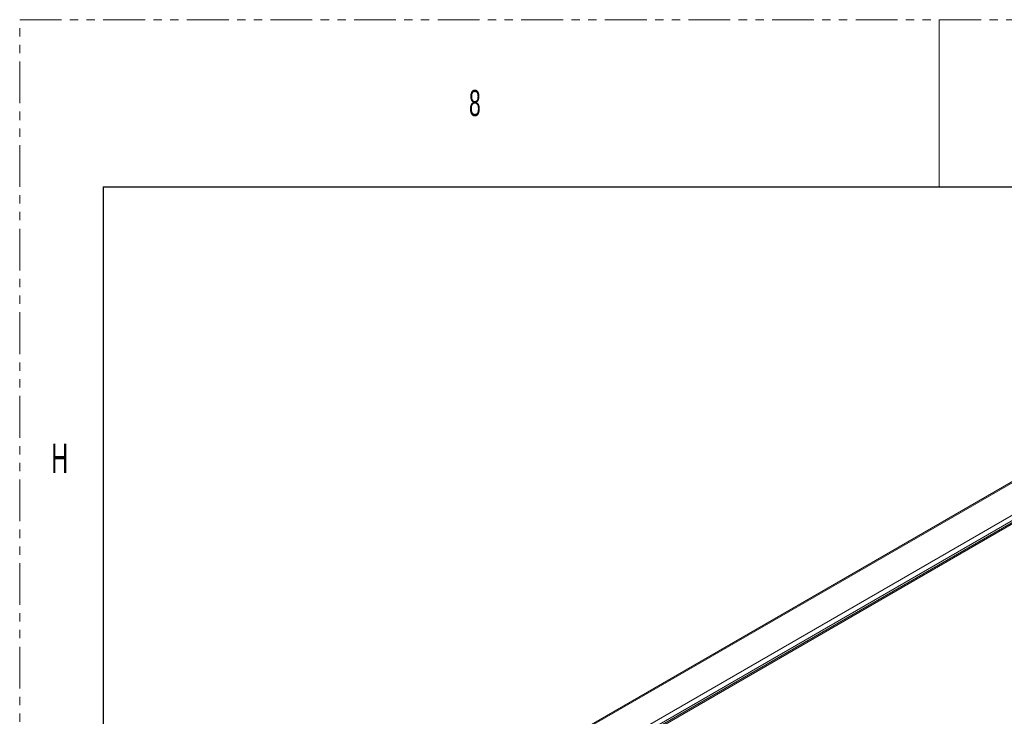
# Model space of a CAD drawing. Header units: millimetres. Extents: x 0 to 1118, y 0 to 864.
# Tile 181 of 256: x 0 to 150, y 758 to 864. Entities that reach past the tile are written whole.
import ezdxf

# ---------------------------------------------------------------- set-up
doc = ezdxf.new("R2010")
doc.units = ezdxf.units.MM
doc.linetypes.add('PHANTOM', pattern=[12.7, 6.35, -1.27, 1.27, -1.27, 1.27, -1.27])
doc.styles.add('SLDTEXTSTYLE1', font='TXT', dxfattribs={"width": 0.6})

msp = doc.modelspace()

# ---------------------------------------------------------------- linework, layer by layer
at = {"color": 7, "linetype": 'PHANTOM', "lineweight": 0}
for p, q in [((0, 0), (0, 863.6)), ((0, 863.6), (1117.6, 863.6))]:
    msp.add_line(p, q, dxfattribs=at)
at = {"color": 7, "linetype": 'Continuous', "lineweight": 0}
msp.add_line((139.7, 863.6), (139.7, 838.2), dxfattribs=at)
at = {"color": 7, "linetype": 'Continuous', "lineweight": 30}
for q in [(12.7, 25.4), (1104.9, 838.2)]:
    msp.add_line((12.7, 838.2), q, dxfattribs=at)
at = {"color": 7, "linetype": 'Continuous', "lineweight": 15}
for p, q in [((76.7239, 750.6901), (163.8218, 800.9706)), ((168.8041, 797.6272), (81.9584, 747.4922))]:
    msp.add_line(p, q, dxfattribs=at)
at = {"color": 9, "linetype": 'Continuous', "lineweight": 0}
for p, q in [((164.0718, 800.9459), (76.9739, 750.6653)), ((81.2469, 748.1986), (168.3448, 798.4791)), ((168.6983, 797.8668), (81.6004, 747.5862)), ((169.1291, 797.595), (82.2834, 747.46))]:
    msp.add_line(p, q, dxfattribs=at)

# ---------------------------------------------------------------- texts
at = {"color": 7, "linetype": 'Continuous', "lineweight": 0, "attachment_point": 1, "style": 'SLDTEXTSTYLE1'}
for s, insert, char_height in [('8', (68.2625, 852.9292), 3.9688), ('H', (4.7942, 799.1977), 4.445)]:
    msp.add_mtext(s, dxfattribs=dict(at, insert=insert, char_height=char_height))

doc.saveas('drawing.dxf')
